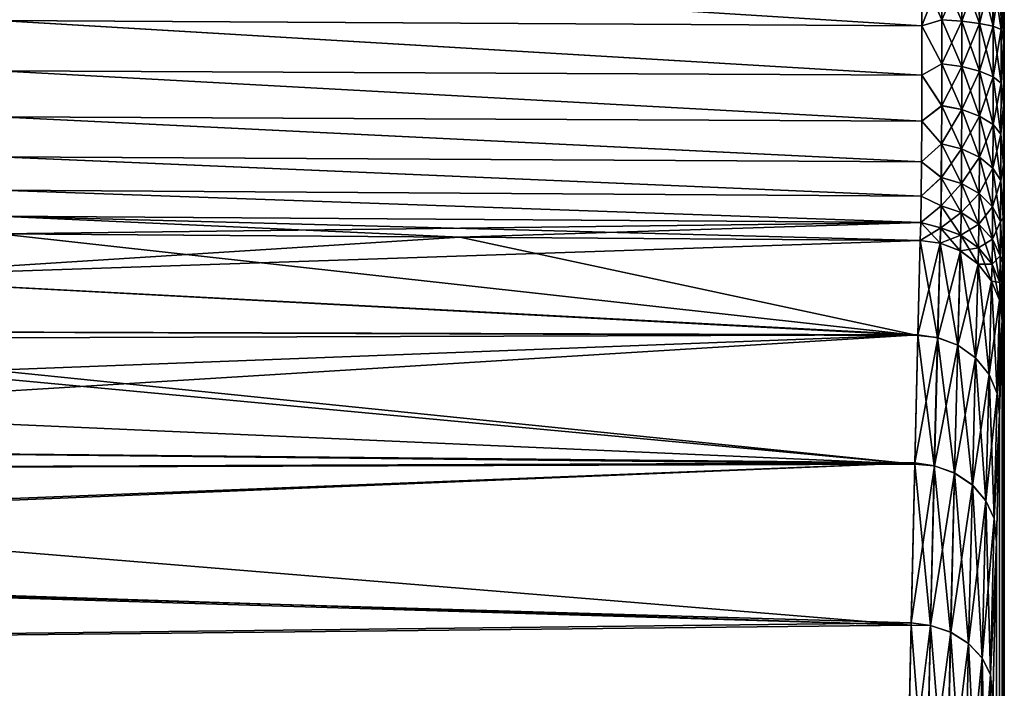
# Model space of a CAD drawing. Header units: metres. Extents: x 59 to 132, y -85 to 85.
# Tile 25 of 35: x 123 to 132, y 18 to 24. Entities that reach past the tile are written whole.
import ezdxf

# ---------------------------------------------------------------- set-up
doc = ezdxf.new("R2010")
doc.units = ezdxf.units.M
doc.layers.add('solid_21424500', color=7, linetype='CONTINUOUS')

msp = doc.modelspace()

# ---------------------------------------------------------------- linework, layer by layer
at = {"layer": 'solid_21424500'}
for points in [[(131.998901, -21.989182, -1.326854), (131.999939, 79.242531, -0.300598), (132, 79.256035, 0.018893)], [(131.998901, -21.989182, -1.326854), (132, 79.256035, 0.018893), (131.999924, 79.238831, 0.338229)], [(131.998901, -21.989182, -1.326854), (131.999771, 79.198006, -0.61403), (131.999939, 79.242531, -0.300598)], [(131.998901, -21.989182, -1.326854), (131.999924, 79.238831, 0.338229), (131.999741, 79.190575, 0.651282)], [(131.998901, -21.989182, -1.326854), (131.999466, 79.122025, -0.925346), (131.999771, 79.198006, -0.61403)], [(131.998901, -21.989182, -1.326854), (131.999741, 79.190575, 0.651282), (131.99942, 79.110687, 0.962129)], [(131.998901, -21.989182, -1.326854), (131.999054, 79.016685, -1.227531), (131.999466, 79.122025, -0.925346)], [(131.998901, -21.989182, -1.326854), (131.99942, 79.110687, 0.962129), (131.999008, 79.001854, 1.263128)], [(131.998901, -21.989182, -1.326854), (131.998566, 78.883148, -1.515052), (131.999054, 79.016685, -1.227531)], [(131.998825, -21.986679, 1.368507), (131.999008, 79.001854, 1.263128), (131.998505, 78.865692, 1.548104)], [(131.998901, -21.989182, -1.326854), (131.999008, 79.001854, 1.263128), (131.998825, -21.986679, 1.368507)], [(131.989944, -21.662216, -4.010766), (131.998001, 78.72023, -1.791432), (131.998566, 78.883148, -1.515052)], [(131.989944, -21.662216, -4.010766), (131.998566, 78.883148, -1.515052), (131.998901, -21.989182, -1.326854)], [(131.998825, -21.986679, 1.368507), (131.998505, 78.865692, 1.548104), (131.997925, 78.700737, 1.820732)], [(131.989944, -21.662216, -4.010766), (131.997375, 78.531662, -2.050286), (131.998001, 78.72023, -1.791432)], [(131.998825, -21.986679, 1.368507), (131.997925, 78.700737, 1.820732), (131.997314, 78.511177, 2.075274)], [(131.989944, -21.662216, -4.010766), (131.996735, 78.319077, -2.287855), (131.997375, 78.531662, -2.050286)], [(131.998825, -21.986679, 1.368507), (131.997314, 78.511177, 2.075274), (131.996674, 78.299118, 2.308216)], [(131.989944, -21.662216, -4.010766), (131.993362, 24.427891, -3.25963), (131.996735, 78.319077, -2.287855)], [(131.998825, -21.986679, 1.368507), (131.996674, 78.299118, 2.308216), (131.996017, 78.062866, 2.521939)], [(131.998825, -21.986679, 1.368507), (131.996017, 78.062866, 2.521939), (131.995407, 77.807755, 2.711304)], [(131.998825, -21.986679, 1.368507), (131.995407, 77.807755, 2.711304), (131.994843, 77.534798, 2.87415)], [(131.998825, -21.986679, 1.368507), (131.994843, 77.534798, 2.87415), (131.994324, 77.242935, 3.012004)], [(131.998825, -21.986679, 1.368507), (131.994324, 77.242935, 3.012004), (131.993912, 76.941765, 3.120324)], [(131.998825, -21.986679, 1.368507), (131.993912, 76.941765, 3.120324), (131.993607, 76.635941, 3.196877)], [(131.998825, -21.986679, 1.368507), (131.993607, 76.635941, 3.196877), (131.993423, 76.322029, 3.243306)], [(131.993362, 24.427891, 3.25963), (131.998825, -21.986679, 1.368507), (131.993423, 76.322029, 3.243306)], [(131.250854, 23.961645, -4.051515), (122.863472, 24.008406, -4.124275), (122.866264, 24.486567, -4.079709)], [(122.868362, 24.486538, 4.07969), (122.86557, 24.008396, 4.124256), (131.250519, 23.961632, 4.05152)], [(131.250854, 23.961645, -4.051515), (122.866264, 24.486567, -4.079709), (131.249908, 24.427891, -4.006546)], [(122.868362, 24.486538, 4.07969), (131.250519, 23.961632, 4.05152), (131.249908, 24.427891, 4.006546)], [(131.432068, 24.016094, -4.016251), (131.249908, 24.427891, -4.006546), (131.433594, 24.427891, -3.982049)], [(131.432068, 24.016094, -4.016251), (131.250854, 23.961645, -4.051515), (131.249908, 24.427891, -4.006546)], [(131.250519, 23.961632, 4.05152), (131.432922, 24.427891, 3.982223), (131.249908, 24.427891, 4.006546)], [(131.250519, 23.961632, 4.05152), (131.431946, 24.016113, 4.016283), (131.432922, 24.427891, 3.982223)], [(131.613403, 24.427891, 3.908937), (131.432922, 24.427891, 3.982223), (131.431946, 24.016113, 4.016283)], [(131.614105, 24.003922, 3.94329), (131.613403, 24.427891, 3.908937), (131.431946, 24.016113, 4.016283)], [(131.614212, 24.003899, -3.943236), (131.432068, 24.016094, -4.016251), (131.433594, 24.427891, -3.982049)], [(131.614212, 24.003899, -3.943236), (131.433594, 24.427891, -3.982049), (131.614044, 24.427891, -3.908572)], [(131.766891, 24.427891, 3.793628), (131.613403, 24.427891, 3.908937), (131.614105, 24.003922, 3.94329)], [(131.614212, 24.003899, -3.943236), (131.614044, 24.427891, -3.908572), (131.776047, 23.983564, -3.82091)], [(131.776047, 23.983564, -3.82091), (131.614044, 24.427891, -3.908572), (131.775864, 24.427891, -3.784729)], [(131.77597, 23.983591, 3.82098), (131.766891, 24.427891, 3.793628), (131.614105, 24.003922, 3.94329)], [(131.887711, 24.427891, 3.640396), (131.766891, 24.427891, 3.793628), (131.77597, 23.983591, 3.82098)], [(131.776047, 23.983564, -3.82091), (131.775864, 24.427891, -3.784729), (131.898499, 23.956898, -3.660112)], [(131.898499, 23.956898, -3.660112), (131.775864, 24.427891, -3.784729), (131.89621, 24.427891, -3.625759)], [(131.898453, 23.956926, 3.660181), (131.887711, 24.427891, 3.640396), (131.77597, 23.983591, 3.82098)], [(131.965729, 24.427891, 3.45832), (131.887711, 24.427891, 3.640396), (131.898453, 23.956926, 3.660181)], [(131.970779, 23.927034, -3.479759), (131.89621, 24.427891, -3.625759), (131.968033, 24.427891, -3.449875)], [(131.898499, 23.956898, -3.660112), (131.89621, 24.427891, -3.625759), (131.970779, 23.927034, -3.479759)], [(131.970764, 23.927059, 3.479806), (131.965729, 24.427891, 3.45832), (131.898453, 23.956926, 3.660181)], [(131.993362, 24.427891, 3.25963), (131.965729, 24.427891, 3.45832), (131.970764, 23.927059, 3.479806)], [(131.993118, 23.821423, -3.316914), (131.968033, 24.427891, -3.449875), (131.993362, 24.427891, -3.25963)], [(131.970779, 23.927034, -3.479759), (131.968033, 24.427891, -3.449875), (131.993118, 23.821423, -3.316914)], [(131.993118, 23.821762, 3.316837), (131.993362, 24.427891, 3.25963), (131.970764, 23.927059, 3.479806)], [(131.989944, -21.662216, -4.010766), (131.993118, 23.821423, -3.316914), (131.993362, 24.427891, -3.25963)], [(131.993118, 23.821762, 3.316837), (131.998825, -21.986679, 1.368507), (131.993362, 24.427891, 3.25963)], [(131.250748, 23.512539, -4.180864), (122.861603, 23.553875, -4.258535), (122.863472, 24.008406, -4.124275)], [(131.250854, 23.961645, -4.051515), (131.250748, 23.512539, -4.180864), (122.863472, 24.008406, -4.124275)], [(122.86557, 24.008396, 4.124256), (122.863701, 23.553865, 4.258516), (131.250381, 23.51252, 4.180875)], [(122.86557, 24.008396, 4.124256), (131.250381, 23.51252, 4.180875), (131.250519, 23.961632, 4.05152)], [(131.250519, 23.961632, 4.05152), (131.431915, 23.615253, 4.116686), (131.431946, 24.016113, 4.016283)], [(131.432068, 24.016094, -4.016251), (131.431915, 23.615116, -4.116737), (131.250854, 23.961645, -4.051515)], [(131.614105, 24.003922, 3.94329), (131.431946, 24.016113, 4.016283), (131.431915, 23.615253, 4.116686)], [(131.614029, 23.591013, -4.046629), (131.431915, 23.615116, -4.116737), (131.432068, 24.016094, -4.016251)], [(131.614029, 23.591154, 4.046576), (131.614105, 24.003922, 3.94329), (131.431915, 23.615253, 4.116686)], [(131.614029, 23.591013, -4.046629), (131.432068, 24.016094, -4.016251), (131.614212, 24.003899, -3.943236)], [(131.77597, 23.983591, 3.82098), (131.614105, 24.003922, 3.94329), (131.614029, 23.591154, 4.046576)], [(131.614029, 23.591013, -4.046629), (131.614212, 24.003899, -3.943236), (131.775818, 23.550844, -3.929185)], [(131.775803, 23.550999, 3.929146), (131.77597, 23.983591, 3.82098), (131.614029, 23.591154, 4.046576)], [(131.614212, 24.003899, -3.943236), (131.776047, 23.983564, -3.82091), (131.775818, 23.550844, -3.929185)], [(131.898453, 23.956926, 3.660181), (131.77597, 23.983591, 3.82098), (131.775803, 23.550999, 3.929146)], [(131.775818, 23.550844, -3.929185), (131.776047, 23.983564, -3.82091), (131.898193, 23.498178, -3.774817)], [(131.776047, 23.983564, -3.82091), (131.898499, 23.956898, -3.660112), (131.898193, 23.498178, -3.774817)], [(131.250519, 23.961632, 4.05152), (131.250381, 23.51252, 4.180875), (131.431915, 23.615253, 4.116686)], [(131.431915, 23.615116, -4.116737), (131.250748, 23.512539, -4.180864), (131.250854, 23.961645, -4.051515)], [(131.898163, 23.498348, 3.774793), (131.898453, 23.956926, 3.660181), (131.775803, 23.550999, 3.929146)], [(131.970764, 23.927059, 3.479806), (131.898453, 23.956926, 3.660181), (131.898163, 23.498348, 3.774793)], [(131.970352, 23.43939, 3.601671), (131.970764, 23.927059, 3.479806), (131.898163, 23.498348, 3.774793)], [(131.898193, 23.498178, -3.774817), (131.898499, 23.956898, -3.660112), (131.970352, 23.439211, -3.601701)], [(131.898499, 23.956898, -3.660112), (131.970779, 23.927034, -3.479759), (131.970352, 23.439211, -3.601701)], [(131.993118, 23.821762, 3.316837), (131.970764, 23.927059, 3.479806), (131.970352, 23.43939, 3.601671)], [(131.970352, 23.439211, -3.601701), (131.970779, 23.927034, -3.479759), (131.993118, 23.821423, -3.316914)], [(131.992416, 23.240894, 3.484895), (131.993118, 23.821762, 3.316837), (131.970352, 23.43939, 3.601671)], [(131.970352, 23.439211, -3.601701), (131.993118, 23.821423, -3.316914), (131.992416, 23.240414, -3.485086)], [(131.989944, -21.662216, -4.010766), (131.992416, 23.240414, -3.485086), (131.993118, 23.821423, -3.316914)], [(131.992416, 23.240894, 3.484895), (131.998825, -21.986679, 1.368507), (131.993118, 23.821762, 3.316837)], [(131.249664, 23.096241, -4.391003), (122.860687, 23.135874, -4.474216), (122.861603, 23.553875, -4.258535)], [(131.250748, 23.512539, -4.180864), (131.249664, 23.096241, -4.391003), (122.861603, 23.553875, -4.258535)], [(122.863701, 23.553865, 4.258516), (122.862785, 23.135857, 4.4742), (131.249298, 23.096226, 4.391017)], [(122.863701, 23.553865, 4.258516), (131.249298, 23.096226, 4.391017), (131.250381, 23.51252, 4.180875)], [(131.250381, 23.51252, 4.180875), (131.431305, 23.236399, 4.281143), (131.431915, 23.615253, 4.116686)], [(131.431915, 23.615116, -4.116737), (131.431168, 23.236113, -4.281331), (131.250748, 23.512539, -4.180864)], [(131.613281, 23.200747, -4.216109), (131.431168, 23.236113, -4.281331), (131.431915, 23.615116, -4.116737)], [(131.614029, 23.591154, 4.046576), (131.431915, 23.615253, 4.116686), (131.431305, 23.236399, 4.281143)], [(131.613388, 23.201031, 4.215897), (131.614029, 23.591154, 4.046576), (131.431305, 23.236399, 4.281143)], [(131.613281, 23.200747, -4.216109), (131.431915, 23.615116, -4.116737), (131.614029, 23.591013, -4.046629)], [(131.613281, 23.200747, -4.216109), (131.614029, 23.591013, -4.046629), (131.775055, 23.141815, -4.106784)], [(131.775803, 23.550999, 3.929146), (131.614029, 23.591154, 4.046576), (131.613388, 23.201031, 4.215897)], [(131.775101, 23.142124, 4.106581), (131.775803, 23.550999, 3.929146), (131.613388, 23.201031, 4.215897)], [(131.614029, 23.591013, -4.046629), (131.775818, 23.550844, -3.929185), (131.775055, 23.141815, -4.106784)], [(131.775055, 23.141815, -4.106784), (131.775818, 23.550844, -3.929185), (131.897385, 23.06456, -3.963053)], [(131.898163, 23.498348, 3.774793), (131.775803, 23.550999, 3.929146), (131.775101, 23.142124, 4.106581)], [(131.775818, 23.550844, -3.929185), (131.898193, 23.498178, -3.774817), (131.897385, 23.06456, -3.963053)], [(131.250381, 23.51252, 4.180875), (131.249298, 23.096226, 4.391017), (131.431305, 23.236399, 4.281143)], [(131.431168, 23.236113, -4.281331), (131.249664, 23.096241, -4.391003), (131.250748, 23.512539, -4.180864)], [(131.897385, 23.064907, 3.962875), (131.898163, 23.498348, 3.774793), (131.775101, 23.142124, 4.106581)], [(131.970352, 23.43939, 3.601671), (131.898163, 23.498348, 3.774793), (131.897385, 23.064907, 3.962875)], [(131.897385, 23.06456, -3.963053), (131.898193, 23.498178, -3.774817), (131.969498, 22.978073, -3.801853)], [(131.898193, 23.498178, -3.774817), (131.970352, 23.439211, -3.601701), (131.969498, 22.978073, -3.801853)], [(131.969482, 22.978451, 3.801681), (131.970352, 23.43939, 3.601671), (131.897385, 23.064907, 3.962875)], [(131.992416, 23.240894, 3.484895), (131.970352, 23.43939, 3.601671), (131.969482, 22.978451, 3.801681)], [(131.969498, 22.978073, -3.801853), (131.970352, 23.439211, -3.601701), (131.992416, 23.240414, -3.485086)], [(131.249298, 23.096226, 4.391017), (131.430038, 22.889351, 4.505288), (131.431305, 23.236399, 4.281143)], [(131.431168, 23.236113, -4.281331), (131.429779, 22.88904, -4.50561), (131.249664, 23.096241, -4.391003)], [(131.611908, 22.843384, -4.447122), (131.429779, 22.88904, -4.50561), (131.431168, 23.236113, -4.281331)], [(131.613388, 23.201031, 4.215897), (131.431305, 23.236399, 4.281143), (131.430038, 22.889351, 4.505288)], [(131.612106, 22.843679, 4.446754), (131.613388, 23.201031, 4.215897), (131.430038, 22.889351, 4.505288)], [(131.611908, 22.843384, -4.447122), (131.431168, 23.236113, -4.281331), (131.613281, 23.200747, -4.216109)], [(131.611908, 22.843384, -4.447122), (131.613281, 23.200747, -4.216109), (131.773712, 22.767284, -4.348935)], [(131.775101, 23.142124, 4.106581), (131.613388, 23.201031, 4.215897), (131.612106, 22.843679, 4.446754)], [(131.613281, 23.200747, -4.216109), (131.775055, 23.141815, -4.106784), (131.773712, 22.767284, -4.348935)], [(131.991165, 22.698154, 3.758879), (131.992416, 23.240894, 3.484895), (131.969482, 22.978451, 3.801681)], [(131.969498, 22.978073, -3.801853), (131.992416, 23.240414, -3.485086), (131.991165, 22.697697, -3.759172)], [(131.989944, -21.662216, -4.010766), (131.991165, 22.697697, -3.759172), (131.992416, 23.240414, -3.485086)], [(131.991165, 22.698154, 3.758879), (131.998825, -21.986679, 1.368507), (131.992416, 23.240894, 3.484895)], [(131.24765, 22.726231, -4.674806), (122.860733, 22.770933, -4.759392), (122.860687, 23.135874, -4.474216)], [(131.249664, 23.096241, -4.391003), (131.24765, 22.726231, -4.674806), (122.860687, 23.135874, -4.474216)], [(122.862785, 23.135857, 4.4742), (131.247284, 22.726223, 4.67482), (131.249298, 23.096226, 4.391017)], [(122.862785, 23.135857, 4.4742), (122.862831, 22.770908, 4.759384), (131.247284, 22.726223, 4.67482)], [(131.249298, 23.096226, 4.391017), (131.247284, 22.726223, 4.67482), (131.430038, 22.889351, 4.505288)], [(131.429779, 22.88904, -4.50561), (131.24765, 22.726231, -4.674806), (131.249664, 23.096241, -4.391003)], [(131.773804, 22.767611, 4.348572), (131.775101, 23.142124, 4.106581), (131.612106, 22.843679, 4.446754)], [(131.773712, 22.767284, -4.348935), (131.775055, 23.141815, -4.106784), (131.896057, 22.667515, -4.219764)], [(131.897385, 23.064907, 3.962875), (131.775101, 23.142124, 4.106581), (131.773804, 22.767611, 4.348572)], [(131.775055, 23.141815, -4.106784), (131.897385, 23.06456, -3.963053), (131.896057, 22.667515, -4.219764)], [(131.896072, 22.6679, 4.21943), (131.897385, 23.064907, 3.962875), (131.773804, 22.767611, 4.348572)], [(131.896057, 22.667515, -4.219764), (131.897385, 23.06456, -3.963053), (131.968155, 22.555824, -4.074841)], [(131.969482, 22.978451, 3.801681), (131.897385, 23.064907, 3.962875), (131.896072, 22.6679, 4.21943)], [(131.897385, 23.06456, -3.963053), (131.969498, 22.978073, -3.801853), (131.968155, 22.555824, -4.074841)], [(131.96814, 22.556259, 4.074521), (131.969482, 22.978451, 3.801681), (131.896072, 22.6679, 4.21943)], [(131.991165, 22.698154, 3.758879), (131.969482, 22.978451, 3.801681), (131.96814, 22.556259, 4.074521)], [(131.968155, 22.555824, -4.074841), (131.969498, 22.978073, -3.801853), (131.991165, 22.697697, -3.759172)], [(131.247284, 22.726223, 4.67482), (131.428085, 22.583502, 4.783163), (131.430038, 22.889351, 4.505288)], [(131.429779, 22.88904, -4.50561), (131.427704, 22.58334, -4.783488), (131.24765, 22.726231, -4.674806)], [(131.609879, 22.528681, -4.733384), (131.427704, 22.58334, -4.783488), (131.429779, 22.88904, -4.50561)], [(131.612106, 22.843679, 4.446754), (131.430038, 22.889351, 4.505288), (131.428085, 22.583502, 4.783163)], [(131.610184, 22.528799, 4.733004), (131.612106, 22.843679, 4.446754), (131.428085, 22.583502, 4.783163)], [(131.609879, 22.528681, -4.733384), (131.429779, 22.88904, -4.50561), (131.611908, 22.843384, -4.447122)], [(131.609879, 22.528681, -4.733384), (131.611908, 22.843384, -4.447122), (131.771744, 22.437504, -4.649045)], [(131.773804, 22.767611, 4.348572), (131.612106, 22.843679, 4.446754), (131.610184, 22.528799, 4.733004)], [(131.611908, 22.843384, -4.447122), (131.773712, 22.767284, -4.348935), (131.771744, 22.437504, -4.649045)], [(131.244751, 22.415255, -5.022559), (122.861702, 22.468721, -5.101692), (122.860733, 22.770933, -4.759392)], [(131.24765, 22.726231, -4.674806), (131.244751, 22.415255, -5.022559), (122.860733, 22.770933, -4.759392)], [(122.862831, 22.770908, 4.759384), (131.24437, 22.415253, 5.022568), (131.247284, 22.726223, 4.67482)], [(122.862831, 22.770908, 4.759384), (122.8638, 22.468691, 5.101694), (131.24437, 22.415253, 5.022568)], [(131.771896, 22.437653, 4.648669), (131.773804, 22.767611, 4.348572), (131.610184, 22.528799, 4.733004)], [(131.771744, 22.437504, -4.649045), (131.773712, 22.767284, -4.348935), (131.89415, 22.317926, -4.537953)], [(131.896072, 22.6679, 4.21943), (131.773804, 22.767611, 4.348572), (131.771896, 22.437653, 4.648669)], [(131.773712, 22.767284, -4.348935), (131.896057, 22.667515, -4.219764), (131.89415, 22.317926, -4.537953)], [(131.247284, 22.726223, 4.67482), (131.24437, 22.415253, 5.022568), (131.428085, 22.583502, 4.783163)], [(131.427704, 22.58334, -4.783488), (131.244751, 22.415255, -5.022559), (131.24765, 22.726231, -4.674806)], [(131.89418, 22.318148, 4.537614), (131.896072, 22.6679, 4.21943), (131.771896, 22.437653, 4.648669)], [(131.89415, 22.317926, -4.537953), (131.896057, 22.667515, -4.219764), (131.966278, 22.184046, -4.413226)], [(131.96814, 22.556259, 4.074521), (131.896072, 22.6679, 4.21943), (131.89418, 22.318148, 4.537614)], [(131.896057, 22.667515, -4.219764), (131.968155, 22.555824, -4.074841), (131.966278, 22.184046, -4.413226)], [(131.989334, 22.214163, 4.13118), (131.991165, 22.698154, 3.758879), (131.96814, 22.556259, 4.074521)], [(131.968155, 22.555824, -4.074841), (131.991165, 22.697697, -3.759172), (131.989334, 22.213831, -4.131498)], [(131.989334, 22.214163, 4.13118), (131.989746, -21.654989, 4.049594), (131.991165, 22.698154, 3.758879)], [(131.989944, -21.662216, -4.010766), (131.989334, 22.213831, -4.131498), (131.991165, 22.697697, -3.759172)], [(131.991165, 22.698154, 3.758879), (131.989746, -21.654989, 4.049594), (131.998825, -21.986679, 1.368507)], [(131.24437, 22.415253, 5.022568), (131.42543, 22.327154, 5.107203), (131.428085, 22.583502, 4.783163)], [(131.427704, 22.58334, -4.783488), (131.424911, 22.327173, -5.107408), (131.244751, 22.415255, -5.022559)], [(131.607147, 22.265062, -5.067089), (131.424911, 22.327173, -5.107408), (131.427704, 22.58334, -4.783488)], [(131.610184, 22.528799, 4.733004), (131.428085, 22.583502, 4.783163), (131.42543, 22.327154, 5.107203)], [(131.607147, 22.265062, -5.067089), (131.427704, 22.58334, -4.783488), (131.609879, 22.528681, -4.733384)], [(131.966278, 22.18433, 4.41291), (131.96814, 22.556259, 4.074521), (131.89418, 22.318148, 4.537614)], [(131.989334, 22.214163, 4.13118), (131.96814, 22.556259, 4.074521), (131.966278, 22.18433, 4.41291)], [(131.966278, 22.184046, -4.413226), (131.968155, 22.555824, -4.074841), (131.989334, 22.213831, -4.131498)], [(131.241119, 22.173779, -5.423143), (122.863564, 22.232092, -5.496813), (122.861702, 22.468721, -5.101692)], [(131.244751, 22.415255, -5.022559), (131.241119, 22.173779, -5.423143), (122.861702, 22.468721, -5.101692)], [(122.8638, 22.468691, 5.101694), (131.240784, 22.17378, 5.423147), (131.24437, 22.415253, 5.022568)], [(122.8638, 22.468691, 5.101694), (122.865662, 22.232069, 5.496816), (131.240784, 22.17378, 5.423147)], [(131.607544, 22.264971, 5.066829), (131.610184, 22.528799, 4.733004), (131.42543, 22.327154, 5.107203)], [(131.607147, 22.265062, -5.067089), (131.609879, 22.528681, -4.733384), (131.769119, 22.161325, -4.99891)], [(131.771896, 22.437653, 4.648669), (131.610184, 22.528799, 4.733004), (131.607544, 22.264971, 5.066829)], [(131.609879, 22.528681, -4.733384), (131.771744, 22.437504, -4.649045), (131.769119, 22.161325, -4.99891)], [(131.24437, 22.415253, 5.022568), (131.240784, 22.17378, 5.423147), (131.42543, 22.327154, 5.107203)], [(131.424911, 22.327173, -5.107408), (131.241119, 22.173779, -5.423143), (131.244751, 22.415255, -5.022559)], [(131.769318, 22.161263, 4.998658), (131.771896, 22.437653, 4.648669), (131.607544, 22.264971, 5.066829)], [(131.769119, 22.161325, -4.99891), (131.771744, 22.437504, -4.649045), (131.891617, 22.0252, -4.908914)], [(131.89418, 22.318148, 4.537614), (131.771896, 22.437653, 4.648669), (131.769318, 22.161263, 4.998658)], [(131.771744, 22.437504, -4.649045), (131.89415, 22.317926, -4.537953), (131.891617, 22.0252, -4.908914)], [(131.240784, 22.17378, 5.423147), (131.422028, 22.127125, 5.468916), (131.42543, 22.327154, 5.107203)], [(131.424911, 22.327173, -5.107408), (131.421387, 22.127268, -5.469), (131.241119, 22.173779, -5.423143)], [(131.603714, 22.059481, -5.43958), (131.421387, 22.127268, -5.469), (131.424911, 22.327173, -5.107408)], [(131.607544, 22.264971, 5.066829), (131.42543, 22.327154, 5.107203), (131.422028, 22.127125, 5.468916)], [(131.603714, 22.059481, -5.43958), (131.424911, 22.327173, -5.107408), (131.607147, 22.265062, -5.067089)], [(131.891678, 22.025225, 4.908708), (131.89418, 22.318148, 4.537614), (131.769318, 22.161263, 4.998658)], [(131.891617, 22.0252, -4.908914), (131.89415, 22.317926, -4.537953), (131.963852, 21.872747, -4.807742)], [(131.966278, 22.18433, 4.41291), (131.89418, 22.318148, 4.537614), (131.891678, 22.025225, 4.908708)], [(131.89415, 22.317926, -4.537953), (131.966278, 22.184046, -4.413226), (131.963852, 21.872747, -4.807742)], [(122.863564, 22.232092, -5.496813), (127.051064, 22.041071, -5.896989), (122.86628, 22.071264, -5.931222)], [(122.863564, 22.232092, -5.496813), (131.236725, 22.010868, -5.862755), (127.051064, 22.041071, -5.896989)], [(131.241119, 22.173779, -5.423143), (131.236725, 22.010868, -5.862755), (122.863564, 22.232092, -5.496813)], [(122.865662, 22.232069, 5.496816), (122.868378, 22.071247, 5.931212), (131.240784, 22.17378, 5.423147)], [(131.604202, 22.059233, 5.439447), (131.607544, 22.264971, 5.066829), (131.422028, 22.127125, 5.468916)], [(131.603714, 22.059481, -5.43958), (131.607147, 22.265062, -5.067089), (131.765808, 21.946053, -5.389427)], [(131.769318, 22.161263, 4.998658), (131.607544, 22.264971, 5.066829), (131.604202, 22.059233, 5.439447)], [(131.607147, 22.265062, -5.067089), (131.769119, 22.161325, -4.99891), (131.765808, 21.946053, -5.389427)], [(131.986862, 21.810194, 4.585297), (131.989334, 22.214163, 4.13118), (131.966278, 22.18433, 4.41291)], [(131.966278, 22.184046, -4.413226), (131.989334, 22.213831, -4.131498), (131.986862, 21.809996, -4.585575)], [(131.972488, -21.008678, -6.633683), (131.986862, 21.809996, -4.585575), (131.989334, 22.213831, -4.131498)], [(131.972488, -21.008678, -6.633683), (131.989334, 22.213831, -4.131498), (131.989944, -21.662216, -4.010766)], [(131.986862, 21.810194, 4.585297), (131.989746, -21.654989, 4.049594), (131.989334, 22.214163, 4.13118)], [(131.240784, 22.17378, 5.423147), (122.868378, 22.071247, 5.931212), (127.052132, 22.041063, 5.89698)], [(131.240784, 22.17378, 5.423147), (127.052132, 22.041063, 5.89698), (131.23642, 22.010872, 5.862753)], [(131.240784, 22.17378, 5.423147), (131.23642, 22.010872, 5.862753), (131.422028, 22.127125, 5.468916)], [(131.422028, 22.127125, 5.468916), (131.23642, 22.010872, 5.862753), (131.418381, 21.988743, 5.858152)], [(131.417542, 21.988955, -5.858202), (131.236725, 22.010868, -5.862755), (131.241119, 22.173779, -5.423143)], [(131.421387, 22.127268, -5.469), (131.417542, 21.988955, -5.858202), (131.241119, 22.173779, -5.423143)], [(131.417542, 21.988955, -5.858202), (131.421387, 22.127268, -5.469), (131.60025, 21.917149, -5.840377)], [(131.604202, 22.059233, 5.439447), (131.422028, 22.127125, 5.468916), (131.418381, 21.988743, 5.858152)], [(131.60025, 21.917149, -5.840377), (131.421387, 22.127268, -5.469), (131.603714, 22.059481, -5.43958)], [(131.766052, 21.945833, 5.389304), (131.769318, 22.161263, 4.998658), (131.604202, 22.059233, 5.439447)], [(131.765808, 21.946053, -5.389427), (131.769119, 22.161325, -4.99891), (131.888458, 21.797085, -5.322977)], [(131.891678, 22.025225, 4.908708), (131.769318, 22.161263, 4.998658), (131.766052, 21.945833, 5.389304)], [(131.769119, 22.161325, -4.99891), (131.891617, 22.0252, -4.908914), (131.888458, 21.797085, -5.322977)], [(131.963852, 21.872849, 4.807571), (131.966278, 22.18433, 4.41291), (131.891678, 22.025225, 4.908708)], [(131.986862, 21.810194, 4.585297), (131.966278, 22.18433, 4.41291), (131.963852, 21.872849, 4.807571)], [(131.963852, 21.872747, -4.807742), (131.966278, 22.184046, -4.413226), (131.986862, 21.809996, -4.585575)], [(131.21431, 21.150414, -8.46088), (121.281975, 21.67695, -7.27962), (122.86628, 22.071264, -5.931222)], [(127.052132, 22.041063, 5.89698), (122.868378, 22.071247, 5.931212), (121.284241, 21.676859, 7.279829)], [(131.23642, 22.010872, 5.862753), (127.052132, 22.041063, 5.89698), (121.284241, 21.676859, 7.279829)], [(127.051064, 22.041071, -5.896989), (131.21431, 21.150414, -8.46088), (122.86628, 22.071264, -5.931222)], [(127.051064, 22.041071, -5.896989), (131.236725, 22.010868, -5.862755), (131.21431, 21.150414, -8.46088)], [(131.604202, 22.059233, 5.439447), (131.418381, 21.988743, 5.858152), (131.600815, 21.916838, 5.840299)], [(131.603714, 22.059481, -5.43958), (131.761871, 21.797516, -5.809667), (131.60025, 21.917149, -5.840377)], [(131.766052, 21.945833, 5.389304), (131.604202, 22.059233, 5.439447), (131.600815, 21.916838, 5.840299)], [(131.603714, 22.059481, -5.43958), (131.765808, 21.946053, -5.389427), (131.761871, 21.797516, -5.809667)], [(131.888535, 21.796976, 5.3229), (131.891678, 22.025225, 4.908708), (131.766052, 21.945833, 5.389304)], [(131.888458, 21.797085, -5.322977), (131.891617, 22.0252, -4.908914), (131.960831, 21.630175, -5.248101)], [(131.963852, 21.872849, 4.807571), (131.891678, 22.025225, 4.908708), (131.888535, 21.796976, 5.3229)], [(131.891617, 22.0252, -4.908914), (131.963852, 21.872747, -4.807742), (131.960831, 21.630175, -5.248101)], [(131.214417, 21.154705, 8.450143), (131.23642, 22.010872, 5.862753), (121.284241, 21.676859, 7.279829)], [(131.393906, 21.129492, -8.450332), (131.21431, 21.150414, -8.46088), (131.236725, 22.010868, -5.862755)], [(131.418381, 21.988743, 5.858152), (131.23642, 22.010872, 5.862753), (131.214417, 21.154705, 8.450143)], [(131.39473, 21.129162, 8.450579), (131.418381, 21.988743, 5.858152), (131.214417, 21.154705, 8.450143)], [(131.393906, 21.129492, -8.450332), (131.236725, 22.010868, -5.862755), (131.417542, 21.988955, -5.858202)], [(131.576569, 21.060728, -8.424712), (131.393906, 21.129492, -8.450332), (131.417542, 21.988955, -5.858202)], [(131.418381, 21.988743, 5.858152), (131.39473, 21.129162, 8.450579), (131.600815, 21.916838, 5.840299)], [(131.576569, 21.060728, -8.424712), (131.417542, 21.988955, -5.858202), (131.60025, 21.917149, -5.840377)], [(131.766052, 21.945833, 5.389304), (131.600815, 21.916838, 5.840299), (131.762177, 21.797222, 5.80959)], [(131.761871, 21.797516, -5.809667), (131.765808, 21.946053, -5.389427), (131.883118, 21.642515, -5.769251)], [(131.888535, 21.796976, 5.3229), (131.766052, 21.945833, 5.389304), (131.762177, 21.797222, 5.80959)], [(131.765808, 21.946053, -5.389427), (131.888458, 21.797085, -5.322977), (131.883118, 21.642515, -5.769251)], [(131.600815, 21.916838, 5.840299), (131.39473, 21.129162, 8.450579), (131.577118, 21.060303, 8.424917)], [(131.576569, 21.060728, -8.424712), (131.60025, 21.917149, -5.840377), (131.739059, 20.945444, -8.380291)], [(131.577118, 21.060303, 8.424917), (131.762177, 21.797222, 5.80959), (131.600815, 21.916838, 5.840299)], [(131.739059, 20.945444, -8.380291), (131.60025, 21.917149, -5.840377), (131.761871, 21.797516, -5.809667)], [(131.960846, 21.630161, 5.248066), (131.963852, 21.872849, 4.807571), (131.888535, 21.796976, 5.3229)], [(131.960831, 21.630175, -5.248101), (131.963852, 21.872747, -4.807742), (131.983719, 21.498268, -5.104807)], [(131.983719, 21.498318, 5.104718), (131.963852, 21.872849, 4.807571), (131.960846, 21.630161, 5.248066)], [(131.983719, 21.498318, 5.104718), (131.986862, 21.810194, 4.585297), (131.963852, 21.872849, 4.807571)], [(131.963852, 21.872747, -4.807742), (131.986862, 21.809996, -4.585575), (131.983719, 21.498268, -5.104807)], [(131.577118, 21.060303, 8.424917), (131.739334, 20.945044, 8.380501), (131.762177, 21.797222, 5.80959)], [(131.739059, 20.945444, -8.380291), (131.761871, 21.797516, -5.809667), (131.862213, 20.793877, -8.320963)], [(131.762177, 21.797222, 5.80959), (131.739334, 20.945044, 8.380501), (131.883118, 21.642511, 5.76925)], [(131.862213, 20.793877, -8.320963), (131.761871, 21.797516, -5.809667), (131.883118, 21.642515, -5.769251)], [(131.888535, 21.796976, 5.3229), (131.762177, 21.797222, 5.80959), (131.883118, 21.642511, 5.76925)], [(131.883118, 21.642515, -5.769251), (131.888458, 21.797085, -5.322977), (131.955215, 21.470619, -5.723988)], [(131.960846, 21.630161, 5.248066), (131.888535, 21.796976, 5.3229), (131.883118, 21.642511, 5.76925)], [(131.888458, 21.797085, -5.322977), (131.960831, 21.630175, -5.248101), (131.955215, 21.470619, -5.723988)], [(131.972488, -21.008678, -6.633683), (131.983719, 21.498268, -5.104807), (131.986862, 21.809996, -4.585575)], [(131.983719, 21.498318, 5.104718), (131.989746, -21.654989, 4.049594), (131.986862, 21.810194, 4.585297)], [(131.21431, 21.150414, -8.46088), (119.294075, 21.191307, -8.637435), (121.281975, 21.67695, -7.27962)], [(131.214417, 21.154705, 8.450143), (121.284241, 21.676859, 7.279829), (119.296288, 21.191183, 8.637686)], [(131.739334, 20.945044, 8.380501), (131.862289, 20.793602, 8.321218), (131.883118, 21.642511, 5.76925)], [(131.862213, 20.793877, -8.320963), (131.883118, 21.642515, -5.769251), (131.93515, 20.623894, -8.253758)], [(131.883118, 21.642511, 5.76925), (131.862289, 20.793602, 8.321218), (131.9552, 21.470657, 5.723998)], [(131.93515, 20.623894, -8.253758), (131.883118, 21.642515, -5.769251), (131.955215, 21.470619, -5.723988)], [(131.960846, 21.630161, 5.248066), (131.883118, 21.642511, 5.76925), (131.9552, 21.470657, 5.723998)], [(131.983719, 21.498318, 5.104718), (131.960846, 21.630161, 5.248066), (131.9552, 21.470657, 5.723998)], [(131.955215, 21.470619, -5.723988), (131.960831, 21.630175, -5.248101), (131.979843, 21.286322, -5.678849)], [(131.960831, 21.630175, -5.248101), (131.983719, 21.498268, -5.104807), (131.979843, 21.286322, -5.678849)], [(131.983719, 21.498318, 5.104718), (131.9552, 21.470657, 5.723998), (131.979843, 21.286211, 5.679149)], [(131.972488, -21.008678, -6.633683), (131.979843, 21.286322, -5.678849), (131.983719, 21.498268, -5.104807)], [(131.983719, 21.498318, 5.104718), (131.979843, 21.286211, 5.679149), (131.989746, -21.654989, 4.049594)], [(131.862289, 20.793602, 8.321218), (131.93515, 20.623726, 8.254053), (131.9552, 21.470657, 5.723998)], [(131.9552, 21.470657, 5.723998), (131.93515, 20.623726, 8.254053), (131.979843, 21.286211, 5.679149)], [(131.93515, 20.623894, -8.253758), (131.955215, 21.470619, -5.723988), (131.957428, 20.427715, -8.253783)], [(131.957428, 20.427715, -8.253783), (131.955215, 21.470619, -5.723988), (131.979843, 21.286322, -5.678849)], [(131.93515, 20.623726, 8.254053), (131.957565, 20.434872, 8.240391), (131.979843, 21.286211, 5.679149)], [(131.957428, 20.427715, -8.253783), (131.979843, 21.286322, -5.678849), (131.972488, -21.008678, -6.633683)], [(131.972214, -20.998142, 6.66701), (131.979843, 21.286211, 5.679149), (131.957565, 20.434872, 8.240391)], [(131.989746, -21.654989, 4.049594), (131.979843, 21.286211, 5.679149), (131.972214, -20.998142, 6.66701)], [(131.214417, 21.154705, 8.450143), (116.867462, 20.608677, 9.996442), (114.916878, 20.149553, 10.928037)], [(131.186859, 19.99192, 10.920648), (131.214417, 21.154705, 8.450143), (114.916878, 20.149553, 10.928037)], [(131.186584, 19.980696, -10.941175), (116.865494, 20.60885, -9.996121), (118.991402, 21.118006, -8.821989)], [(131.214417, 21.154705, 8.450143), (118.98555, 21.115925, 8.8271), (116.867462, 20.608677, 9.996442)], [(131.214417, 21.154705, 8.450143), (119.296288, 21.191183, 8.637686), (118.98555, 21.115925, 8.8271)], [(131.186584, 19.980696, -10.941175), (118.991402, 21.118006, -8.821989), (119.294075, 21.191307, -8.637435)], [(131.21431, 21.150414, -8.46088), (131.186584, 19.980696, -10.941175), (119.294075, 21.191307, -8.637435)], [(131.364029, 19.965904, -10.920537), (131.186584, 19.980696, -10.941175), (131.21431, 21.150414, -8.46088)], [(131.39473, 21.129162, 8.450579), (131.214417, 21.154705, 8.450143), (131.186859, 19.99192, 10.920648)], [(131.364807, 19.965445, 10.920967), (131.39473, 21.129162, 8.450579), (131.186859, 19.99192, 10.920648)], [(131.393906, 21.129492, -8.450332), (131.364029, 19.965904, -10.920537), (131.21431, 21.150414, -8.46088)], [(131.54686, 19.900923, -10.887429), (131.364029, 19.965904, -10.920537), (131.393906, 21.129492, -8.450332)], [(131.577118, 21.060303, 8.424917), (131.39473, 21.129162, 8.450579), (131.364807, 19.965445, 10.920967)], [(131.54686, 19.900923, -10.887429), (131.393906, 21.129492, -8.450332), (131.576569, 21.060728, -8.424712)], [(131.577118, 21.060303, 8.424917), (131.364807, 19.965445, 10.920967), (131.547394, 19.900377, 10.887807)], [(131.54686, 19.900923, -10.887429), (131.576569, 21.060728, -8.424712), (131.709656, 19.791986, -10.830026)], [(131.577118, 21.060303, 8.424917), (131.547394, 19.900377, 10.887807), (131.739334, 20.945044, 8.380501)], [(131.576569, 21.060728, -8.424712), (131.739059, 20.945444, -8.380291), (131.709656, 19.791986, -10.830026)], [(131.547394, 19.900377, 10.887807), (131.70993, 19.791462, 10.830409), (131.739334, 20.945044, 8.380501)], [(131.709656, 19.791986, -10.830026), (131.739059, 20.945444, -8.380291), (131.833221, 19.648766, -10.75336)], [(131.739334, 20.945044, 8.380501), (131.70993, 19.791462, 10.830409), (131.862289, 20.793602, 8.321218)], [(131.739059, 20.945444, -8.380291), (131.862213, 20.793877, -8.320963), (131.833221, 19.648766, -10.75336)], [(131.70993, 19.791462, 10.830409), (131.833298, 19.648355, 10.753798), (131.862289, 20.793602, 8.321218)], [(131.833221, 19.648766, -10.75336), (131.862213, 20.793877, -8.320963), (131.906616, 19.48814, -10.666515)], [(131.862289, 20.793602, 8.321218), (131.833298, 19.648355, 10.753798), (131.93515, 20.623726, 8.254053)], [(131.862213, 20.793877, -8.320963), (131.93515, 20.623894, -8.253758), (131.906616, 19.48814, -10.666515)], [(131.186584, 19.980696, -10.941175), (114.924301, 20.151876, -10.923616), (116.865494, 20.60885, -9.996121)], [(131.833298, 19.648355, 10.753798), (131.906616, 19.487829, 10.667001), (131.93515, 20.623726, 8.254053)], [(131.906616, 19.48814, -10.666515), (131.93515, 20.623894, -8.253758), (131.957428, 20.427715, -8.253783)], [(131.93515, 20.623726, 8.254053), (131.906616, 19.487829, 10.667001), (131.957565, 20.434872, 8.240391)], [(131.906616, 19.487829, 10.667001), (131.928726, 19.27327, 10.67843), (131.957565, 20.434872, 8.240391)], [(131.906616, 19.48814, -10.666515), (131.957428, 20.427715, -8.253783), (131.928635, 19.270712, -10.685007)], [(131.957428, 20.427715, -8.253783), (131.947601, -20.040802, -9.155791), (131.928635, 19.270712, -10.685007)], [(131.947311, -20.02906, 9.181643), (131.957565, 20.434872, 8.240391), (131.928726, 19.27327, 10.67843)], [(131.972214, -20.998142, 6.66701), (131.957565, 20.434872, 8.240391), (131.947311, -20.02906, 9.181643)], [(131.957428, 20.427715, -8.253783), (131.972488, -21.008678, -6.633683), (131.947601, -20.040802, -9.155791)], [(131.186584, 19.980696, -10.941175), (113.955467, 19.926298, -11.346976), (114.924301, 20.151876, -10.923616)], [(131.186859, 19.99192, 10.920648), (114.916878, 20.149553, 10.928037), (113.957031, 19.926083, 11.347327)], [(131.186859, 19.99192, 10.920648), (110.712273, 19.184206, 12.612545), (110.518776, 19.140591, 12.681692)], [(131.153885, 18.539221, 13.238119), (131.186859, 19.99192, 10.920648), (110.518776, 19.140591, 12.681692)], [(131.186859, 19.99192, 10.920648), (113.957031, 19.926083, 11.347327), (110.712273, 19.184206, 12.612545)], [(131.186584, 19.980696, -10.941175), (131.153442, 18.518646, -13.266891), (113.955467, 19.926298, -11.346976)], [(131.329132, 18.514977, -13.233626), (131.153442, 18.518646, -13.266891), (131.186584, 19.980696, -10.941175)], [(131.364807, 19.965445, 10.920967), (131.186859, 19.99192, 10.920648), (131.153885, 18.539221, 13.238119)], [(131.32988, 18.514452, 13.234035), (131.364807, 19.965445, 10.920967), (131.153885, 18.539221, 13.238119)], [(131.364029, 19.965904, -10.920537), (131.329132, 18.514977, -13.233626), (131.186584, 19.980696, -10.941175)], [(131.512177, 18.454714, -13.193506), (131.329132, 18.514977, -13.233626), (131.364029, 19.965904, -10.920537)], [(131.547394, 19.900377, 10.887807), (131.364807, 19.965445, 10.920967), (131.32988, 18.514452, 13.234035)], [(131.512177, 18.454714, -13.193506), (131.364029, 19.965904, -10.920537), (131.54686, 19.900923, -10.887429)], [(131.153442, 18.518646, -13.266891), (110.72068, 19.186569, -12.608815), (113.955467, 19.926298, -11.346976)], [(131.547394, 19.900377, 10.887807), (131.32988, 18.514452, 13.234035), (131.51268, 18.454113, 13.193856)], [(131.512177, 18.454714, -13.193506), (131.54686, 19.900923, -10.887429), (131.675323, 18.353689, -13.123947)], [(131.547394, 19.900377, 10.887807), (131.51268, 18.454113, 13.193856), (131.70993, 19.791462, 10.830409)], [(131.54686, 19.900923, -10.887429), (131.709656, 19.791986, -10.830026), (131.675323, 18.353689, -13.123947)], [(131.51268, 18.454113, 13.193856), (131.675583, 18.353109, 13.124303), (131.70993, 19.791462, 10.830409)], [(131.675323, 18.353689, -13.123947), (131.709656, 19.791986, -10.830026), (131.799362, 18.220875, -13.031049)], [(131.70993, 19.791462, 10.830409), (131.675583, 18.353109, 13.124303), (131.833298, 19.648355, 10.753798)], [(131.709656, 19.791986, -10.830026), (131.833221, 19.648766, -10.75336), (131.799362, 18.220875, -13.031049)], [(131.675583, 18.353109, 13.124303), (131.799438, 18.220396, 13.031468), (131.833298, 19.648355, 10.753798)], [(131.799362, 18.220875, -13.031049), (131.833221, 19.648766, -10.75336), (131.873306, 18.071918, -12.925816)], [(131.833298, 19.648355, 10.753798), (131.799438, 18.220396, 13.031468), (131.906616, 19.487829, 10.667001)], [(131.833221, 19.648766, -10.75336), (131.906616, 19.48814, -10.666515), (131.873306, 18.071918, -12.925816)], [(131.799438, 18.220396, 13.031468), (131.873306, 18.071529, 12.926291), (131.906616, 19.487829, 10.667001)], [(131.873306, 18.071918, -12.925816), (131.906616, 19.48814, -10.666515), (131.928635, 19.270712, -10.685007)], [(131.906616, 19.487829, 10.667001), (131.873306, 18.071529, 12.926291), (131.928726, 19.27327, 10.67843)], [(131.873306, 18.071529, 12.926291), (131.894623, 17.806074, 12.984507), (131.928726, 19.27327, 10.67843)], [(131.873306, 18.071918, -12.925816), (131.928635, 19.270712, -10.685007), (131.894913, 17.819334, -12.96633)], [(131.916382, -18.755999, 11.56694), (131.928726, 19.27327, 10.67843), (131.894623, 17.806074, 12.984507)], [(131.928635, 19.270712, -10.685007), (131.916611, -18.76638, -11.550101), (131.894913, 17.819334, -12.96633)], [(131.947311, -20.02906, 9.181643), (131.928726, 19.27327, 10.67843), (131.916382, -18.755999, 11.56694)], [(131.928635, 19.270712, -10.685007), (131.947601, -20.040802, -9.155791), (131.916611, -18.76638, -11.550101)], [(131.153442, 18.518646, -13.266891), (110.517807, 19.140831, -12.681347), (110.72068, 19.186569, -12.608815)], [(131.153442, 18.518646, -13.266891), (106.504364, 18.251198, -13.988973), (110.517807, 19.140831, -12.681347)], [(131.153885, 18.539221, 13.238119), (110.518776, 19.140591, 12.681692), (106.504364, 18.250984, 13.989251)], [(131.118423, 16.82021, 15.363762), (131.153885, 18.539221, 13.238119), (106.504364, 18.250984, 13.989251)], [(131.32988, 18.514452, 13.234035), (131.153885, 18.539221, 13.238119), (131.118423, 16.82021, 15.363762)], [(131.153442, 18.518646, -13.266891), (131.117828, 16.789648, -15.397162), (106.504364, 18.251198, -13.988973)], [(131.291229, 16.797518, -15.356341), (131.117828, 16.789648, -15.397162), (131.153442, 18.518646, -13.266891)], [(131.291946, 16.79697, 15.356672), (131.32988, 18.514452, 13.234035), (131.118423, 16.82021, 15.363762)], [(131.329132, 18.514977, -13.233626), (131.291229, 16.797518, -15.356341), (131.153442, 18.518646, -13.266891)], [(131.474487, 16.74284, -15.309786), (131.291229, 16.797518, -15.356341), (131.329132, 18.514977, -13.233626)], [(131.51268, 18.454113, 13.193856), (131.32988, 18.514452, 13.234035), (131.291946, 16.79697, 15.356672)], [(131.51268, 18.454113, 13.193856), (131.291946, 16.79697, 15.356672), (131.474976, 16.742228, 15.310052)], [(131.474487, 16.74284, -15.309786), (131.329132, 18.514977, -13.233626), (131.512177, 18.454714, -13.193506)], [(131.474487, 16.74284, -15.309786), (131.512177, 18.454714, -13.193506), (131.638031, 16.651182, -15.229073)], [(131.51268, 18.454113, 13.193856), (131.474976, 16.742228, 15.310052), (131.675583, 18.353109, 13.124303)], [(131.512177, 18.454714, -13.193506), (131.675323, 18.353689, -13.123947), (131.638031, 16.651182, -15.229073)], [(131.474976, 16.742228, 15.310052), (131.638275, 16.650589, 15.229346), (131.675583, 18.353109, 13.124303)], [(131.638031, 16.651182, -15.229073), (131.675323, 18.353689, -13.123947), (131.762589, 16.530684, -15.121279)], [(131.675583, 18.353109, 13.124303), (131.638275, 16.650589, 15.229346), (131.799438, 18.220396, 13.031468)], [(131.675323, 18.353689, -13.123947), (131.799362, 18.220875, -13.031049), (131.762589, 16.530684, -15.121279)], [(131.117828, 16.789648, -15.397162), (106.504364, 16.470049, -16.047899), (106.504364, 18.251198, -13.988973)], [(131.118423, 16.82021, 15.363762), (106.504364, 18.250984, 13.989251), (106.504364, 16.469814, 16.048138)], [(131.638275, 16.650589, 15.229346), (131.76265, 16.53018, 15.121624), (131.799438, 18.220396, 13.031468)], [(131.762589, 16.530684, -15.121279), (131.799362, 18.220875, -13.031049), (131.837112, 16.39554, -14.999172)], [(131.799438, 18.220396, 13.031468), (131.76265, 16.53018, 15.121624), (131.873306, 18.071529, 12.926291)], [(131.799362, 18.220875, -13.031049), (131.873306, 18.071918, -12.925816), (131.837112, 16.39554, -14.999172)], [(131.76265, 16.53018, 15.121624), (131.837112, 16.395113, 14.99958), (131.873306, 18.071529, 12.926291)], [(131.837112, 16.39554, -14.999172), (131.873306, 18.071918, -12.925816), (131.894913, 17.819334, -12.96633)], [(131.873306, 18.071529, 12.926291), (131.837112, 16.395113, 14.99958), (131.894623, 17.806074, 12.984507)]]:
    msp.add_3dface(points, dxfattribs=at)

doc.saveas('drawing.dxf')
